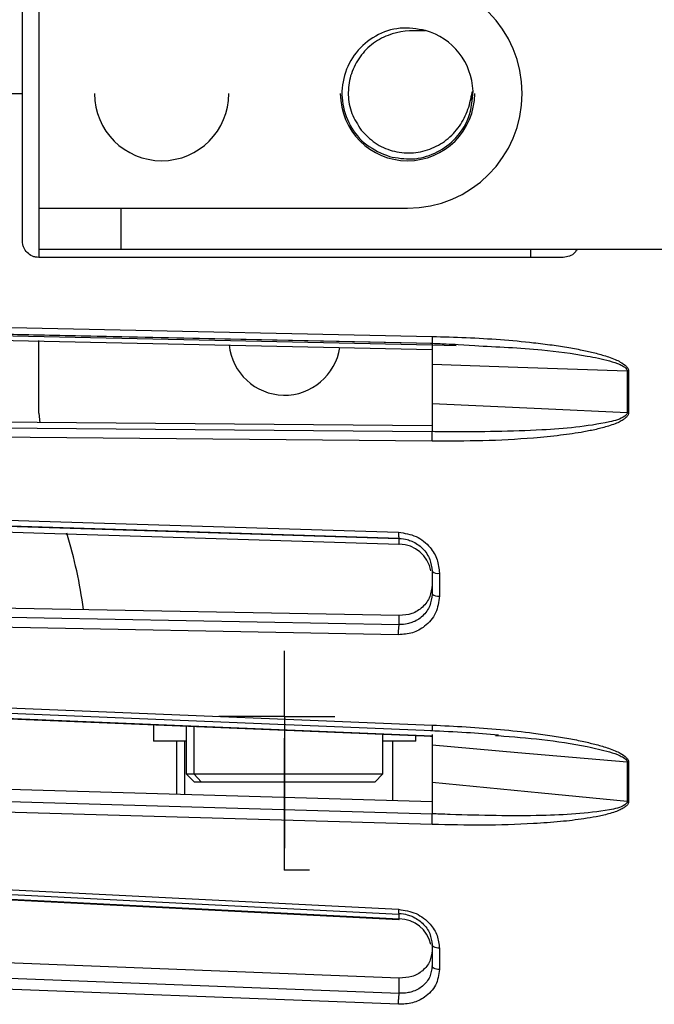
# Model space of a CAD drawing. Header units: millimetres. Extents: x -98 to 190, y -122 to 122.
# Tile 5 of 17: x -44 to -5, y -56 to 5. Entities that reach past the tile are written whole.
import ezdxf

# ---------------------------------------------------------------- set-up
doc = ezdxf.new("R2010")
doc.units = ezdxf.units.MM
doc.header["$PDSIZE"] = -1

msp = doc.modelspace()

# ---------------------------------------------------------------- linework, layer by layer
at = {"color": 7, "linetype": 'Continuous', "lineweight": 25}
for p, q in [((-42.5, 10), (-42.5, -10)), ((-43.5, -9), (-43.5, 9)), ((-16.097, -0.4), (-16.061, 0.032)), ((-69.787, 0), (-43.5, 0)), ((-42.5, -7), (-20, -7)), ((-37.5, -7), (-37.5, -9.5)), ((-42.5, -9.5), (19, -9.5)), ((-12.5, -9.5), (-12.5, -10)), ((-10.5, -10), (-42.5, -10)), ((-18.5, -15.255), (-69.741, -14.154)), ((-18.5, -15.353), (-69.458, -14.244)), ((-69.741, -14.499), (-18.5, -15.616)), ((-42.5, -19.5), (-42.5, -15.074)), ((-18.5, -15.255), (-18.5, -15.256)), ((-17.025, -15.4), (-18.499, -15.349)), ((-16.899, -15.317), (-15.9, -15.381)), ((-18.5, -15.617), (-18.5, -15.616)), ((-6.59, -16.94), (-6.59, -19.454)), ((-42.5, -19.5), (-42.443, -20.081)), ((-69.741, -20.176), (-18.5, -20.624)), ((-18.5, -20.278), (-69.458, -19.833)), ((-18.5, -20.626), (-18.5, -20.624)), ((-18.05, -29.263), (-18.05, -30.657)), ((-20.5, -31.846), (-69.458, -30.923)), ((-69.741, -37.072), (-18.5, -39.183)), ((-35.5, -38.5), (-35.5, -39.5)), ((-33.5, -38.583), (-33.5, -41.5)), ((-33.042, -38.602), (-33.042, -41.5)), ((-18.5, -38.839), (-18.5, -38.842)), ((-33.5, -39.5), (-35.5, -39.5)), ((-34.1, -39.5), (-34.1, -42.747)), ((-33.616, -39.5), (-33.616, -42.761)), ((-21.5, -41.5), (-21.5, -39.077)), ((-19.5, -39.5), (-21.5, -39.5)), ((-20.9, -43.127), (-20.9, -39.5)), ((-19.5, -39.5), (-19.5, -39.159)), ((-18.599, -39.197), (-18.501, -39.202)), ((-18.5, -39.12), (-18.5, -40.263)), ((-18.5, -39.186), (-18.5, -39.183)), ((-14.635, -39.149), (-14.454, -39.165)), ((-6.59, -40.788), (-6.59, -43.174)), ((-18.5, -43.197), (-69.458, -41.729)), ((-33.5, -41.5), (-33, -42)), ((-33.5, -41.5), (-21.5, -41.5)), ((-32.581, -42), (-33.042, -41.5)), ((-22, -42), (-33, -42)), ((-22, -42), (-21.5, -41.5)), ((-69.741, -42.457), (-18.5, -43.934)), ((-18.5, -43.938), (-18.5, -43.934)), ((-20.5, -50.338), (-20.5, -50.008)), ((-20.5, -53.957), (-69.458, -52.074)), ((-18.05, -52.139), (-18.05, -53.432))]:
    msp.add_line(p, q, dxfattribs=at)
at = {"color": 7, "linetype": 'Continuous'}
for p, q in [((-27.5, -38), (-27.5, -33.987)), ((-27.5, -38), (-31.513, -38)), ((-27.5, -38), (-27.5, -46.026)), ((-27.5, -38), (-24.426, -38)), ((-27.5, -47.35), (-27.5, -39.324)), ((-27.5, -47.35), (-25.991, -47.35))]:
    msp.add_line(p, q, dxfattribs=at)
at = {"color": 7, "linetype": 'Continuous', "lineweight": 25, "flags": 128}
for points in [[(-69.787, -13.717), (-41.345, -14.33), (-18.5, -14.821)], [(-69.762, -14.134), (-44.771, -14.671), (-18.5, -15.236)], [(-6.59, -16.94), (-13.26, -16.712), (-18.5, -16.532)], [(-6.51, -16.942), (-6.51, -17.257), (-6.51, -17.571), (-6.51, -17.886), (-6.51, -18.2), (-6.51, -18.515), (-6.51, -18.829), (-6.51, -19.143), (-6.51, -19.457)], [(-18.5, -18.905), (-11.83, -19.212), (-6.59, -19.454)], [(-18.5, -21.205), (-47.499, -20.952), (-69.787, -20.758)], [(-69.787, -25.219), (-42.47, -26.076), (-20.548, -26.764)], [(-69.764, -25.593), (-45.77, -26.345), (-20.523, -27.137)], [(-20.521, -27.14), (-48.075, -26.276), (-69.741, -25.596)], [(-69.741, -25.936), (-42.166, -26.808), (-20.5, -27.494)], [(-20.5, -27.494), (-20.5, -27.235), (-20.5, -27.14)], [(-69.741, -31.461), (-42.166, -31.982), (-20.5, -32.391)], [(-20.548, -33.009), (-48.379, -32.485), (-69.787, -32.081)], [(-20.5, -32.391), (-20.5, -32.086), (-20.5, -31.846)], [(-69.787, -36.427), (-41.345, -37.592), (-18.5, -38.527)], [(-69.766, -36.759), (-44.775, -37.781), (-18.5, -38.856)], [(-69.753, -37.089), (-44.775, -38.118), (-18.501, -39.2)], [(-6.59, -40.788), (-13.26, -40.208), (-18.5, -39.752)], [(-6.51, -40.793), (-6.51, -41.092), (-6.51, -41.391), (-6.51, -41.69), (-6.51, -41.988), (-6.51, -42.286), (-6.51, -42.584), (-6.51, -42.882), (-6.51, -43.179)], [(-18.5, -42.003), (-11.83, -42.659), (-6.59, -43.174)], [(-18.5, -44.585), (-47.499, -43.75), (-69.787, -43.109)], [(-69.787, -47.295), (-42.47, -48.663), (-20.548, -49.761)], [(-69.768, -47.583), (-45.774, -48.784), (-20.527, -50.048)], [(-69.758, -47.901), (-45.774, -49.108), (-20.528, -50.378)], [(-69.741, -47.861), (-42.166, -49.248), (-20.5, -50.338)], [(-18.05, -52.139), (-18.14, -52.131), (-18.225, -52.117), (-18.303, -52.096), (-18.371, -52.069), (-18.426, -52.037), (-18.467, -52.001), (-18.492, -51.963), (-18.5, -51.923)], [(-69.741, -52.985), (-42.166, -54.046), (-20.5, -54.88)], [(-18.05, -53.432), (-18.14, -53.424), (-18.225, -53.409), (-18.303, -53.388), (-18.371, -53.36), (-18.426, -53.328), (-18.467, -53.291), (-18.492, -53.252), (-18.5, -53.211)], [(-20.548, -55.554), (-48.379, -54.484), (-69.787, -53.662)], [(-20.5, -54.88), (-20.5, -54.363), (-20.5, -53.957)]]:
    msp.add_lwpolyline(points, dxfattribs=at)
at = {"color": 7, "linetype": 'Continuous', "lineweight": 25}
for centre, radius, start, end in [((-20, 0), 7, 270, 90), ((-20, 0), 4, 2.13675, 74.02627), ((-35, 0), 4.1, 180, 0), ((-20, 0), 4.1, 180, 0), ((-27.5, -15), 3.4, 185.68859, 351.81883), ((-6.463, -13.535), 3.407, 267.86916, 269.20455), ((-69.5, -35.511), 30, 7.75219, 16.83087), ((-20.524, -29.476), 1.983, 10.42002, 89.29336), ((-18.146, -28.723), 0.548, 229.79466, 280.0839), ((-18.145, -30.132), 0.533, 228.22829, 280.28513), ((-6.463, -39.372), 1.422, 264.87816, 268.08322), ((-20.548, -52.366), 2.028, 13.29052, 88.63215)]:
    msp.add_arc(centre, radius, start, end, dxfattribs=at)
msp.add_open_spline([(-18.899, 3.846), (-19.419, 3.932), (-20.459, 4.104), (-21.993, 3.581), (-23.213, 2.555), (-23.946, 1.129), (-24.078, -0.468), (-23.587, -1.984), (-22.561, -3.24), (-21.588, -3.644), (-21.101, -3.846)], degree=3, dxfattribs=at)
for points, knots in [([(-18.899, 3.846), (-18.9, 3.844), (-18.901, 3.841), (-18.907, 3.835), (-18.95, 3.814), (-19.742, 3.856), (-20.906, 3.776), (-22.23, 3.016), (-23.028, 2.154), (-23.529, 1.085), (-23.671, -0.079), (-23.463, -1.249), (-23.039, -1.902), (-22.827, -2.229)], [0, 0, 0, 0, 0.000528, 0.001115, 0.002599, 0.015733, 0.249595, 0.374238, 0.499878, 0.624875, 0.749866, 0.874928, 1, 1, 1, 1]), ([(-22.827, -2.229), (-22.56, -2.511), (-22.025, -3.074), (-20.939, -3.549), (-19.775, -3.685), (-18.622, -3.453), (-17.597, -2.879), (-16.788, -2.029), (-16.349, -1.154), (-16.172, -0.5), (-16.105, -0.167), (-16.069, 0.007), (-16.045, 0.096), (-16.023, 0.137), (-16.012, 0.146), (-16.007, 0.149), (-16.004, 0.149), (-16.003, 0.149)], [0, 0, 0, 0, 0.1248223, 0.249652, 0.374712, 0.4995892, 0.6244815, 0.7494138, 0.8744504, 0.9371031, 0.968575, 0.9843181, 0.9950067, 0.9980771, 0.9991378, 0.9995848, 1, 1, 1, 1]), ([(-21.101, -3.846), (-20.637, -3.928), (-19.705, -4.095), (-18.31, -3.713), (-17.07, -2.862), (-16.141, -1.515), (-16.049, -0.403), (-16.003, 0.149)], [0, 0, 0, 0, 0.186652, 0.374631, 0.560027, 0.781505, 1, 1, 1, 1]), ([(-42.5, -10), (-42.567, -9.996), (-42.702, -9.988), (-42.953, -9.907), (-43.226, -9.724), (-43.408, -9.451), (-43.489, -9.201), (-43.496, -9.067), (-43.5, -9)], [0, 0, 0, 0, 0.129409, 0.258734, 0.500621, 0.743338, 0.871572, 1, 1, 1, 1]), ([(-9.654, -9.5), (-9.696, -9.572), (-9.804, -9.758), (-10.11, -9.952), (-10.37, -9.984), (-10.5, -10)], [0, 0, 0, 0, 0.2422983, 0.6201091, 1, 1, 1, 1]), ([(-18.5, -14.821), (-17.806, -14.839), (-16.414, -14.873), (-14.347, -14.999), (-12.6, -15.158), (-11.212, -15.331), (-10.189, -15.487), (-9.288, -15.657), (-8.478, -15.842), (-7.843, -16.027), (-7.355, -16.209), (-6.978, -16.388), (-6.695, -16.572), (-6.532, -16.788), (-6.517, -16.893), (-6.51, -16.942)], [0, 0, 0, 0, 0.167566, 0.336422, 0.499725, 0.590815, 0.673973, 0.749281, 0.811617, 0.874194, 0.908303, 0.936935, 0.974643, 0.98828, 1, 1, 1, 1]), ([(-18.5, -14.821), (-18.5, -14.883), (-18.5, -15.01), (-18.5, -15.155), (-18.5, -15.229), (-18.5, -15.26), (-18.5, -15.258), (-18.5, -15.256)], [0, 0, 0, 0, 0.2440496, 0.4994426, 0.7153198, 0.8491754, 1, 1, 1, 1]), ([(-18.594, -15.233), (-18.277, -15.247), (-17.712, -15.271), (-17.147, -15.293), (-16.899, -15.303)], [0, 0, 0, 0, 0.5610817, 1, 1, 1, 1]), ([(-18.5, -15.357), (-18.5, -15.359), (-18.5, -15.392), (-18.5, -15.446), (-18.5, -15.505), (-18.5, -15.549), (-18.501, -15.579), (-18.501, -15.59), (-18.501, -15.594)], [0, 0, 0, 0, 0.013842, 0.273217, 0.535896, 0.661509, 0.87751, 1, 1, 1, 1]), ([(-18.5, -15.283), (-18.5, -15.286), (-18.5, -15.294), (-18.5, -15.531), (-18.5, -15.891), (-18.5, -16.245), (-18.5, -16.437), (-18.5, -16.532)], [0, 0, 0, 0, 0.120612, 0.413209, 0.705783, 0.853168, 1, 1, 1, 1]), ([(-15.9, -15.381), (-14.531, -15.446), (-12.234, -15.555), (-9.489, -15.909), (-7.898, -16.233), (-7.136, -16.48), (-6.787, -16.659), (-6.649, -16.785), (-6.598, -16.871), (-6.593, -16.917), (-6.59, -16.94)], [0, 0, 0, 0, 0.429155, 0.720245, 0.864698, 0.93559, 0.969668, 0.985531, 0.992917, 1, 1, 1, 1]), ([(-18.5, -16.532), (-18.5, -16.976), (-18.5, -17.767), (-18.5, -18.557), (-18.5, -18.905)], [0, 0, 0, 0, 0.559999, 1, 1, 1, 1]), ([(-18.5, -18.905), (-18.5, -19.002), (-18.5, -19.196), (-18.5, -19.582), (-18.5, -20.029), (-18.5, -20.446), (-18.5, -20.564), (-18.5, -20.624)], [0, 0, 0, 0, 0.125465, 0.251186, 0.500358, 0.750057, 1, 1, 1, 1]), ([(-6.51, -19.457), (-6.517, -19.505), (-6.532, -19.609), (-6.642, -19.75), (-6.803, -19.885), (-7.04, -20.022), (-7.355, -20.161), (-7.843, -20.327), (-8.478, -20.493), (-9.452, -20.684), (-10.727, -20.87), (-12.78, -21.071), (-15.397, -21.21), (-17.466, -21.206), (-18.5, -21.205)], [0, 0, 0, 0, 0.0117153, 0.0253501, 0.0422638, 0.0631859, 0.0917906, 0.1259219, 0.1884929, 0.2508241, 0.366653, 0.5003454, 0.7501243, 1, 1, 1, 1]), ([(-6.59, -19.454), (-6.593, -19.477), (-6.598, -19.523), (-6.649, -19.606), (-6.96, -19.869), (-8.729, -20.294), (-12.257, -20.62), (-15.523, -20.635), (-17.396, -20.643)], [0, 0, 0, 0, 0.006129, 0.01252, 0.026246, 0.116739, 0.493304, 1, 1, 1, 1]), ([(-6.51, -19.457), (-6.525, -19.456), (-6.552, -19.456), (-6.578, -19.455), (-6.59, -19.454)], [0, 0, 0, 0, 0.559968, 1, 1, 1, 1]), ([(-18.5, -21.205), (-18.5, -21.141), (-18.5, -21.044), (-18.5, -20.92), (-18.5, -20.846), (-18.5, -20.785), (-18.501, -20.727), (-18.5, -20.662), (-18.5, -20.639), (-18.5, -20.626)], [0, 0, 0, 0, 0.242415, 0.371253, 0.501733, 0.564129, 0.671423, 0.819818, 1, 1, 1, 1]), ([(-18.429, -20.627), (-18.441, -20.627), (-18.464, -20.626), (-18.488, -20.626), (-18.5, -20.626)], [0, 0, 0, 0, 0.500001, 1, 1, 1, 1]), ([(-17.396, -20.643), (-17.617, -20.638), (-17.958, -20.63), (-18.306, -20.628), (-18.429, -20.627)], [0, 0, 0, 0, 0.64599, 1, 1, 1, 1]), ([(-20.548, -26.764), (-20.18, -26.819), (-19.447, -26.929), (-18.626, -27.603), (-18.137, -28.419), (-18.079, -28.981), (-18.05, -29.263)], [0, 0, 0, 0, 0.280377, 0.559712, 0.779882, 1, 1, 1, 1]), ([(-20.548, -26.764), (-20.547, -26.824), (-20.547, -26.917), (-20.541, -27.017), (-20.535, -27.079), (-20.528, -27.12), (-20.524, -27.131), (-20.523, -27.135)], [0, 0, 0, 0, 0.345234, 0.531154, 0.721048, 0.910951, 1, 1, 1, 1]), ([(-20.523, -27.135), (-20.521, -27.14), (-20.514, -27.162), (-20.506, -27.15), (-20.5, -27.14)], [0, 0, 0, 0, 0.219115, 1, 1, 1, 1]), ([(-20.523, -27.489), (-20.522, -27.494), (-20.515, -27.516), (-20.507, -27.504), (-20.5, -27.494)], [0, 0, 0, 0, 0.221091, 1, 1, 1, 1]), ([(-20.5, -27.14), (-20.336, -27.156), (-20.074, -27.181), (-19.58, -27.359), (-19.155, -27.643), (-18.821, -28.056), (-18.569, -28.515), (-18.527, -28.894), (-18.5, -29.142)], [0, 0, 0, 0, 0.157699, 0.250775, 0.500212, 0.631323, 0.758454, 1, 1, 1, 1]), ([(-18.5, -29.142), (-18.5, -29.401), (-18.5, -29.864), (-18.5, -30.326), (-18.5, -30.53)], [0, 0, 0, 0, 0.56, 1, 1, 1, 1]), ([(-18.5, -29.971), (-18.528, -30.217), (-18.569, -30.592), (-18.822, -31.035), (-19.156, -31.422), (-19.717, -31.782), (-20.239, -31.825), (-20.5, -31.846)], [0, 0, 0, 0, 0.242837, 0.37006, 0.500846, 0.750309, 1, 1, 1, 1]), ([(-18.5, -30.53), (-18.527, -30.775), (-18.569, -31.15), (-18.821, -31.591), (-19.155, -31.978), (-19.58, -32.234), (-20.074, -32.374), (-20.336, -32.397), (-20.5, -32.391), (-20.5, -32.391)], [0, 0, 0, 0, 0.2415535, 0.368683, 0.499786, 0.7492135, 0.8423302, 0.9999965, 1, 1, 1, 1]), ([(-18.05, -30.657), (-18.097, -31.012), (-18.192, -31.721), (-18.861, -32.497), (-19.683, -32.948), (-20.259, -32.989), (-20.548, -33.009)], [0, 0, 0, 0, 0.27982, 0.559169, 0.779392, 1, 1, 1, 1]), ([(-20.548, -33.009), (-20.547, -32.947), (-20.547, -32.851), (-20.542, -32.721), (-20.535, -32.627), (-20.528, -32.543), (-20.516, -32.451), (-20.506, -32.415), (-20.5, -32.391)], [0, 0, 0, 0, 0.239412, 0.368332, 0.5, 0.631669, 0.760589, 1, 1, 1, 1]), ([(-18.598, -38.852), (-17.868, -38.886), (-16.483, -38.95), (-15.103, -39.067), (-14.451, -39.122)], [0, 0, 0, 0, 0.527912, 1, 1, 1, 1]), ([(-18.5, -38.527), (-17.806, -38.558), (-16.414, -38.62), (-14.347, -38.781), (-12.6, -38.969), (-11.212, -39.162), (-10.189, -39.332), (-9.288, -39.513), (-8.478, -39.705), (-7.843, -39.895), (-7.355, -40.078), (-6.978, -40.256), (-6.695, -40.437), (-6.532, -40.646), (-6.517, -40.746), (-6.51, -40.793)], [0, 0, 0, 0, 0.167566, 0.3364219, 0.4997246, 0.5908149, 0.6739727, 0.7492807, 0.8116173, 0.8741937, 0.9083026, 0.9369352, 0.9746426, 0.9882798, 1, 1, 1, 1]), ([(-18.5, -38.527), (-18.5, -38.585), (-18.5, -38.702), (-18.5, -38.816), (-18.5, -38.842), (-18.5, -38.852)], [0, 0, 0, 0, 0.362701, 0.742261, 1, 1, 1, 1]), ([(-18.5, -38.852), (-18.5, -38.856), (-18.5, -38.87), (-18.5, -38.867), (-18.5, -38.851), (-18.5, -38.843)], [0, 0, 0, 0, 0.129773, 0.538951, 1, 1, 1, 1]), ([(-18.5, -39.105), (-18.5, -39.124), (-18.5, -39.153), (-18.5, -39.183), (-18.501, -39.194), (-18.501, -39.2)], [0, 0, 0, 0, 0.43871, 0.648502, 1, 1, 1, 1]), ([(-18.5, -39.202), (-18.5, -39.219), (-18.5, -39.29), (-18.5, -39.485), (-18.5, -39.663), (-18.5, -39.752)], [0, 0, 0, 0, 0.130481, 0.566058, 1, 1, 1, 1]), ([(-14.454, -39.165), (-13.568, -39.233), (-11.753, -39.372), (-9.49, -39.724), (-7.898, -40.078), (-7.136, -40.334), (-6.787, -40.515), (-6.649, -40.639), (-6.598, -40.722), (-6.593, -40.766), (-6.59, -40.788)], [0, 0, 0, 0, 0.327422, 0.670388, 0.840585, 0.924111, 0.964262, 0.982952, 0.991654, 1, 1, 1, 1]), ([(-18.5, -39.752), (-18.5, -40.173), (-18.5, -40.925), (-18.5, -41.674), (-18.5, -42.003)], [0, 0, 0, 0, 0.559999, 1, 1, 1, 1]), ([(-18.5, -42.003), (-18.5, -42.096), (-18.5, -42.282), (-18.5, -42.672), (-18.5, -43.152), (-18.5, -43.647), (-18.5, -43.838), (-18.5, -43.934)], [0, 0, 0, 0, 0.125465, 0.251186, 0.500358, 0.750057, 1, 1, 1, 1]), ([(-6.51, -43.179), (-6.517, -43.225), (-6.532, -43.323), (-6.642, -43.454), (-6.803, -43.578), (-7.04, -43.704), (-7.355, -43.828), (-7.843, -43.976), (-8.478, -44.119), (-9.452, -44.279), (-10.727, -44.429), (-12.78, -44.576), (-15.397, -44.654), (-17.466, -44.608), (-18.5, -44.585)], [0, 0, 0, 0, 0.011715, 0.02535, 0.042264, 0.063186, 0.091791, 0.125922, 0.188493, 0.250824, 0.366653, 0.500345, 0.750124, 1, 1, 1, 1]), ([(-6.59, -43.174), (-6.593, -43.195), (-6.598, -43.239), (-6.649, -43.316), (-6.96, -43.556), (-8.729, -43.907), (-12.257, -44.113), (-15.523, -44.033), (-17.396, -43.987)], [0, 0, 0, 0, 0.006129, 0.01252, 0.026246, 0.116739, 0.493304, 1, 1, 1, 1]), ([(-6.51, -43.179), (-6.525, -43.179), (-6.552, -43.177), (-6.578, -43.175), (-6.59, -43.174)], [0, 0, 0, 0, 0.559968, 1, 1, 1, 1]), ([(-18.5, -44.585), (-18.5, -44.524), (-18.5, -44.43), (-18.5, -44.3), (-18.5, -44.22), (-18.5, -44.15), (-18.501, -44.081), (-18.5, -43.999), (-18.5, -43.96), (-18.5, -43.938)], [0, 0, 0, 0, 0.242415, 0.371253, 0.501733, 0.564129, 0.671423, 0.819818, 1, 1, 1, 1]), ([(-18.429, -43.941), (-18.441, -43.941), (-18.464, -43.94), (-18.488, -43.938), (-18.5, -43.938)], [0, 0, 0, 0, 0.500001, 1, 1, 1, 1]), ([(-17.396, -43.987), (-17.617, -43.972), (-17.958, -43.951), (-18.306, -43.944), (-18.429, -43.941)], [0, 0, 0, 0, 0.64599, 1, 1, 1, 1]), ([(-20.548, -49.761), (-20.18, -49.82), (-19.447, -49.937), (-18.626, -50.583), (-18.137, -51.353), (-18.079, -51.877), (-18.05, -52.139)], [0, 0, 0, 0, 0.280377, 0.559712, 0.779882, 1, 1, 1, 1]), ([(-20.548, -49.761), (-20.547, -49.815), (-20.547, -49.899), (-20.541, -49.979), (-20.535, -50.026), (-20.53, -50.04), (-20.527, -50.047)], [0, 0, 0, 0, 0.381441, 0.586861, 0.79667, 1, 1, 1, 1]), ([(-20.528, -50.378), (-20.528, -50.378), (-20.525, -50.387), (-20.516, -50.387), (-20.506, -50.357), (-20.5, -50.338)], [0, 0, 0, 0, 0.013303, 0.358658, 1, 1, 1, 1]), ([(-20.527, -50.047), (-20.527, -50.048), (-20.524, -50.056), (-20.515, -50.057), (-20.506, -50.027), (-20.5, -50.008)], [0, 0, 0, 0, 0.010934, 0.357114, 1, 1, 1, 1]), ([(-20.5, -50.008), (-20.336, -50.027), (-20.074, -50.057), (-19.58, -50.236), (-19.155, -50.513), (-18.821, -50.905), (-18.569, -51.34), (-18.527, -51.692), (-18.5, -51.923)], [0, 0, 0, 0, 0.157699, 0.250775, 0.500212, 0.631323, 0.758454, 1, 1, 1, 1]), ([(-18.5, -51.923), (-18.5, -52.164), (-18.5, -52.594), (-18.5, -53.023), (-18.5, -53.211)], [0, 0, 0, 0, 0.56, 1, 1, 1, 1]), ([(-18.5, -52.265), (-18.528, -52.492), (-18.569, -52.838), (-18.822, -53.243), (-19.156, -53.593), (-19.717, -53.914), (-20.239, -53.942), (-20.5, -53.957)], [0, 0, 0, 0, 0.242837, 0.37006, 0.500846, 0.750309, 1, 1, 1, 1]), ([(-18.05, -53.432), (-18.097, -53.76), (-18.192, -54.414), (-18.861, -55.117), (-19.683, -55.516), (-20.259, -55.541), (-20.548, -55.554)], [0, 0, 0, 0, 0.27982, 0.559169, 0.779392, 1, 1, 1, 1]), ([(-18.5, -53.211), (-18.527, -53.438), (-18.569, -53.784), (-18.821, -54.185), (-19.155, -54.534), (-19.58, -54.759), (-20.074, -54.875), (-20.336, -54.889), (-20.5, -54.88), (-20.5, -54.88)], [0, 0, 0, 0, 0.241554, 0.368683, 0.499786, 0.749213, 0.84233, 0.999996, 1, 1, 1, 1]), ([(-20.548, -55.554), (-20.547, -55.495), (-20.547, -55.404), (-20.542, -55.272), (-20.535, -55.171), (-20.528, -55.077), (-20.516, -54.968), (-20.506, -54.914), (-20.5, -54.88)], [0, 0, 0, 0, 0.239412, 0.368332, 0.5, 0.631669, 0.760589, 1, 1, 1, 1])]:
    msp.add_open_spline(points, degree=3, knots=knots, dxfattribs=at)
at = {"color": 7, "linetype": 'Continuous'}
for p in [(-27.5, -38), (-27.5, -38), (-27.5, -47.35)]:
    msp.add_point(p, dxfattribs=at)

doc.saveas('drawing.dxf')
